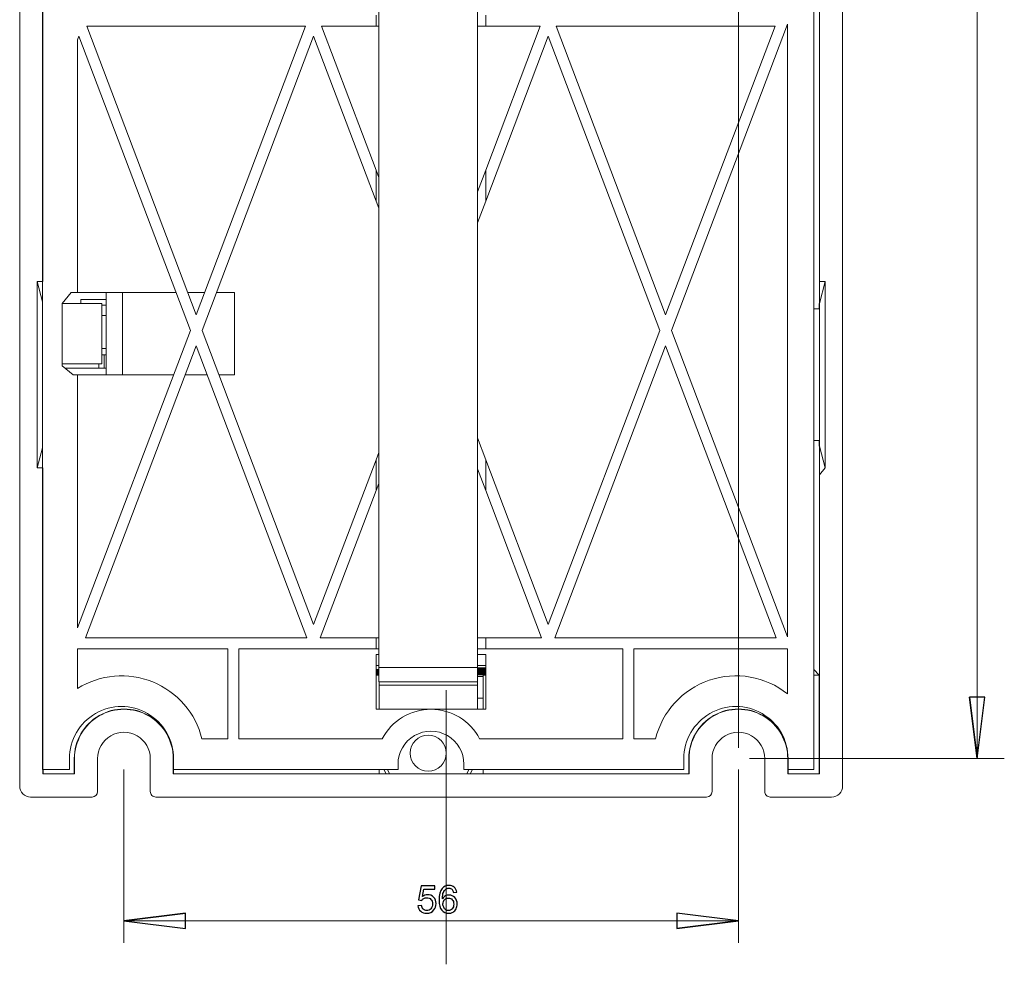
# Model space of a CAD drawing. Header units: millimetres. Extents: x -420 to 420, y -297 to 297.
# Tile 110 of 197: x 135 to 226, y -171 to -84. Entities that reach past the tile are written whole.
import ezdxf

# ---------------------------------------------------------------- set-up
doc = ezdxf.new("R2010")
doc.units = ezdxf.units.MM
doc.header["$MEASUREMENT"] = 0
doc.layers.add('layer 1', color=7, linetype='Continuous')

msp = doc.modelspace()

# ---------------------------------------------------------------- linework, layer by layer
at = {"layer": 'layer 1', "color": 7, "lineweight": 9}
for points in [[(201.2331, -150.8257), (201.2331, -150.8257), (201.2331, 53.7657), (201.2331, 53.7657)], [(135.4282, -154.342), (135.4282, -154.342), (135.4282, 43.5749), (135.4282, 43.5749)], [(210.7773, -154.342), (210.7773, -154.342), (210.7773, 43.5749), (210.7773, 43.5749)], [(208.1451, -152.8351), (208.1451, -152.8351), (208.1451, 42.0679), (208.1451, 42.0679)], [(223.0871, 40.0585), (223.0871, 40.0585), (223.0871, -151.8303), (223.0871, -151.8303)], [(137.5179, 35.2362), (137.5179, 35.2362), (137.5179, -152.8351), (137.5179, -152.8351)], [(137.538, -108.128), (137.538, -108.128), (137.538, -2.6392), (137.538, -2.6392)], [(208.6676, -108.128), (208.6676, -108.128), (208.6676, -2.6392), (208.6676, -2.6392)], [(168.3106, -143.4918), (168.3106, -143.4918), (168.3106, -63.7223), (168.3106, -63.7223)], [(177.3524, -143.4918), (177.3524, -143.4918), (177.3524, -63.7223), (177.3524, -63.7223)], [(168.0594, -83.7431), (168.0594, -83.7431), (168.0594, -84.7478), (168.0594, -84.7478)], [(178.1059, -84.7478), (178.1059, -84.7478), (178.1059, -83.7431), (178.1059, -83.7431)], [(205.734, -84.5509), (205.734, -84.5509), (195.1063, -112.6051), (195.1063, -112.6051)], [(205.734, -140.6593), (205.734, -140.6593), (205.734, -84.5509), (205.734, -84.5509)], [(141.5803, -84.7478), (141.5803, -84.7478), (161.612, -84.7478), (161.612, -84.7478)], [(141.5803, -84.7478), (141.5803, -84.7478), (151.5962, -111.1871), (151.5962, -111.1871)], [(151.5962, -111.1871), (151.5962, -111.1871), (161.612, -84.7478), (161.612, -84.7478)], [(163.0669, -84.7478), (163.0669, -84.7478), (168.0594, -84.7478), (168.0594, -84.7478)], [(168.0594, -97.9269), (168.0594, -97.9269), (163.0669, -84.7478), (163.0669, -84.7478)], [(168.0594, -84.7478), (168.0594, -84.7478), (168.3106, -84.7478), (168.3106, -84.7478)], [(177.3524, -84.7478), (177.3524, -84.7478), (178.1059, -84.7478), (178.1059, -84.7478)], [(183.0985, -84.7478), (183.0985, -84.7478), (178.1059, -97.9269), (178.1059, -97.9269)], [(178.1059, -84.7478), (178.1059, -84.7478), (183.0985, -84.7478), (183.0985, -84.7478)], [(184.5535, -84.7478), (184.5535, -84.7478), (204.5851, -84.7478), (204.5851, -84.7478)], [(194.5692, -111.1871), (194.5692, -111.1871), (184.5535, -84.7478), (184.5535, -84.7478)], [(204.5851, -84.7478), (204.5851, -84.7478), (194.5692, -111.1871), (194.5692, -111.1871)], [(140.7329, -85.9805), (140.7329, -85.9805), (140.853, -85.6634), (140.853, -85.6634)], [(140.7329, -85.9805), (140.7329, -85.9805), (140.7329, -109.1326), (140.7329, -109.1326)], [(140.853, -85.6634), (140.853, -85.6634), (151.059, -112.6051), (151.059, -112.6051)], [(152.1335, -112.6051), (152.1335, -112.6051), (162.3395, -85.6634), (162.3395, -85.6634)], [(168.0594, -100.7628), (168.0594, -100.7628), (162.3395, -85.6634), (162.3395, -85.6634)], [(183.8261, -85.6634), (183.8261, -85.6634), (178.1059, -100.7628), (178.1059, -100.7628)], [(194.0322, -112.6051), (194.0322, -112.6051), (183.8261, -85.6634), (183.8261, -85.6634)], [(168.0594, -97.9269), (168.0594, -97.9269), (168.0594, -100.7628), (168.0594, -100.7628)], [(168.3106, -98.59), (168.3106, -98.59), (168.0594, -97.9269), (168.0594, -97.9269)], [(177.3524, -99.9159), (177.3524, -99.9159), (178.1059, -97.9269), (178.1059, -97.9269)], [(178.1059, -100.7628), (178.1059, -100.7628), (178.1059, -97.9269), (178.1059, -97.9269)], [(168.3106, -101.4259), (168.3106, -101.4259), (168.0594, -100.7628), (168.0594, -100.7628)], [(178.1059, -100.7628), (178.1059, -100.7628), (177.3524, -102.7518), (177.3524, -102.7518)], [(137.0357, -108.128), (137.0357, -108.128), (137.538, -108.128), (137.538, -108.128)], [(137.0357, -108.128), (137.0357, -108.128), (137.0357, -125.207), (137.0357, -125.207)], [(137.5179, -109.9793), (137.5179, -109.9793), (137.0357, -108.128), (137.0357, -108.128)], [(208.6465, -110.1372), (208.6465, -110.1372), (208.6676, -108.128), (208.6676, -108.128)], [(209.1699, -108.128), (209.1699, -108.128), (208.6465, -110.1372), (208.6465, -110.1372)], [(208.6676, -108.128), (208.6676, -108.128), (209.1699, -108.128), (209.1699, -108.128)], [(209.1699, -108.128), (209.1699, -108.128), (209.1699, -125.207), (209.1699, -125.207)], [(139.3263, -110.1372), (139.3263, -110.1372), (140.1301, -109.1326), (140.1301, -109.1326)], [(140.1301, -109.1326), (140.1301, -109.1326), (140.7329, -109.1326), (140.7329, -109.1326)], [(149.7435, -109.1326), (149.7435, -109.1326), (140.7329, -109.1326), (140.7329, -109.1326)], [(143.3449, -109.7855), (143.3449, -109.7855), (141.0343, -109.7855), (141.0343, -109.7855)], [(141.0343, -110.1372), (141.0343, -110.1372), (141.0343, -109.7855), (141.0343, -109.7855)], [(143.3449, -109.1326), (143.3449, -109.1326), (143.3449, -116.6675), (143.3449, -116.6675)], [(144.8519, -109.1326), (144.8519, -109.1326), (144.8519, -116.6675), (144.8519, -116.6675)], [(152.3746, -109.1326), (152.3746, -109.1326), (150.8179, -109.1326), (150.8179, -109.1326)], [(155.0994, -109.1326), (155.0994, -109.1326), (153.4488, -109.1326), (153.4488, -109.1326)], [(155.0994, -116.6675), (155.0994, -116.6675), (155.0994, -109.1326), (155.0994, -109.1326)], [(139.3263, -110.1372), (139.3263, -110.1372), (139.3263, -115.8637), (139.3263, -115.8637)], [(139.3263, -110.1372), (139.3263, -110.1372), (142.9431, -110.1372), (142.9431, -110.1372)], [(142.9431, -110.1372), (142.9431, -110.1372), (142.9431, -115.6628), (142.9431, -115.6628)], [(142.9431, -110.2879), (142.9431, -110.2879), (143.3449, -110.2879), (143.3449, -110.2879)], [(208.6465, -110.6396), (208.6465, -110.6396), (208.1451, -110.6396), (208.1451, -110.6396)], [(208.6256, -110.1372), (208.6256, -110.1372), (208.6465, -110.1372), (208.6465, -110.1372)], [(208.6256, -110.6396), (208.6256, -110.6396), (208.6256, -110.1372), (208.6256, -110.1372)], [(208.6465, -110.1372), (208.6465, -110.1372), (208.6465, -123.1977), (208.6465, -123.1977)], [(142.9431, -111.2424), (142.9431, -111.2424), (143.3449, -111.2424), (143.3449, -111.2424)], [(140.7329, -139.8635), (140.7329, -139.8635), (151.059, -112.6051), (151.059, -112.6051)], [(152.1335, -112.6051), (152.1335, -112.6051), (162.3395, -139.5466), (162.3395, -139.5466)], [(194.0322, -112.6051), (194.0322, -112.6051), (183.8261, -139.5466), (183.8261, -139.5466)], [(205.734, -140.6593), (205.734, -140.6593), (195.1063, -112.6051), (195.1063, -112.6051)], [(141.4604, -140.7792), (141.4604, -140.7792), (151.5962, -114.023), (151.5962, -114.023)], [(142.9431, -114.2563), (142.9431, -114.2563), (143.3449, -114.2563), (143.3449, -114.2563)], [(151.5962, -114.023), (151.5962, -114.023), (161.7321, -140.7792), (161.7321, -140.7792)], [(194.5692, -114.023), (194.5692, -114.023), (184.4333, -140.7792), (184.4333, -140.7792)], [(204.7052, -140.7792), (204.7052, -140.7792), (194.5692, -114.023), (194.5692, -114.023)], [(142.9431, -114.8591), (142.9431, -114.8591), (143.1641, -114.8591), (143.1641, -114.8591)], [(143.1641, -114.8591), (143.1641, -114.8591), (143.1641, -116.0647), (143.1641, -116.0647)], [(143.3449, -114.8591), (143.3449, -114.8591), (143.1641, -114.8591), (143.1641, -114.8591)], [(139.3263, -115.6628), (139.3263, -115.6628), (142.9431, -115.6628), (142.9431, -115.6628)], [(140.3309, -116.6675), (140.3309, -116.6675), (139.3263, -115.8637), (139.3263, -115.8637)], [(139.5774, -116.0647), (139.5774, -116.0647), (142.6617, -116.0647), (142.6617, -116.0647)], [(142.6617, -116.0647), (142.6617, -116.0647), (142.6617, -115.6628), (142.6617, -115.6628)], [(143.1641, -116.0647), (143.1641, -116.0647), (142.6617, -116.0647), (142.6617, -116.0647)], [(143.3449, -116.0647), (143.3449, -116.0647), (143.1641, -116.0647), (143.1641, -116.0647)], [(140.3309, -116.6675), (140.3309, -116.6675), (140.7329, -116.6675), (140.7329, -116.6675)], [(140.7329, -116.6675), (140.7329, -116.6675), (140.7329, -139.8635), (140.7329, -139.8635)], [(140.7329, -116.6675), (140.7329, -116.6675), (149.5201, -116.6675), (149.5201, -116.6675)], [(150.5943, -116.6675), (150.5943, -116.6675), (152.598, -116.6675), (152.598, -116.6675)], [(153.6724, -116.6675), (153.6724, -116.6675), (155.0994, -116.6675), (155.0994, -116.6675)], [(178.1059, -124.4473), (178.1059, -124.4473), (177.3524, -122.4583), (177.3524, -122.4583)], [(137.0357, -125.207), (137.0357, -125.207), (137.5179, -123.3557), (137.5179, -123.3557)], [(208.6465, -122.6954), (208.6465, -122.6954), (208.1451, -122.6954), (208.1451, -122.6954)], [(208.6256, -123.1977), (208.6256, -123.1977), (208.6256, -122.6954), (208.6256, -122.6954)], [(208.6465, -123.1977), (208.6465, -123.1977), (208.6256, -123.1977), (208.6256, -123.1977)], [(208.6676, -125.8299), (208.6676, -125.8299), (208.6465, -123.1977), (208.6465, -123.1977)], [(208.6465, -123.1977), (208.6465, -123.1977), (209.1699, -125.207), (209.1699, -125.207)], [(168.0594, -124.4473), (168.0594, -124.4473), (168.3106, -123.7843), (168.3106, -123.7843)], [(137.538, -125.207), (137.538, -125.207), (137.0357, -125.207), (137.0357, -125.207)], [(137.538, -153.2369), (137.538, -153.2369), (137.538, -125.207), (137.538, -125.207)], [(168.0594, -124.4473), (168.0594, -124.4473), (162.3395, -139.5466), (162.3395, -139.5466)], [(168.0594, -124.4473), (168.0594, -124.4473), (168.0594, -127.2833), (168.0594, -127.2833)], [(178.1059, -127.2833), (178.1059, -127.2833), (177.3524, -125.2942), (177.3524, -125.2942)], [(178.1059, -127.2833), (178.1059, -127.2833), (178.1059, -124.4473), (178.1059, -124.4473)], [(183.8261, -139.5466), (183.8261, -139.5466), (178.1059, -124.4473), (178.1059, -124.4473)], [(208.6676, -125.8299), (208.6676, -125.8299), (209.1699, -125.207), (209.1699, -125.207)], [(208.6676, -153.2369), (208.6676, -153.2369), (208.6676, -125.8299), (208.6676, -125.8299)], [(168.3106, -126.6202), (168.3106, -126.6202), (168.0594, -127.2833), (168.0594, -127.2833)], [(168.0594, -127.2833), (168.0594, -127.2833), (162.947, -140.7792), (162.947, -140.7792)], [(183.2186, -140.7792), (183.2186, -140.7792), (178.1059, -127.2833), (178.1059, -127.2833)], [(161.7321, -140.7792), (161.7321, -140.7792), (141.4604, -140.7792), (141.4604, -140.7792)], [(168.0594, -140.7792), (168.0594, -140.7792), (162.947, -140.7792), (162.947, -140.7792)], [(168.0594, -140.7792), (168.0594, -140.7792), (168.0594, -141.7838), (168.0594, -141.7838)], [(168.3106, -140.7792), (168.3106, -140.7792), (168.0594, -140.7792), (168.0594, -140.7792)], [(178.1059, -140.7792), (178.1059, -140.7792), (177.3524, -140.7792), (177.3524, -140.7792)], [(178.1059, -141.7838), (178.1059, -141.7838), (178.1059, -140.7792), (178.1059, -140.7792)], [(183.2186, -140.7792), (183.2186, -140.7792), (178.1059, -140.7792), (178.1059, -140.7792)], [(204.7052, -140.7792), (204.7052, -140.7792), (184.4333, -140.7792), (184.4333, -140.7792)], [(140.7329, -141.7838), (140.7329, -141.7838), (140.7329, -145.3974), (140.7329, -145.3974)], [(154.4966, -141.7838), (154.4966, -141.7838), (140.7329, -141.7838), (140.7329, -141.7838)], [(154.4966, -141.7838), (154.4966, -141.7838), (154.4966, -150.022), (154.4966, -150.022)], [(168.0594, -141.7838), (168.0594, -141.7838), (155.5013, -141.7838), (155.5013, -141.7838)], [(155.5013, -141.7838), (155.5013, -141.7838), (155.5013, -150.022), (155.5013, -150.022)], [(168.3106, -141.7838), (168.3106, -141.7838), (168.0594, -141.7838), (168.0594, -141.7838)], [(168.0594, -147.3094), (168.0594, -147.3094), (168.0594, -142.2862), (168.0594, -142.2862)], [(168.0594, -142.2862), (168.0594, -142.2862), (168.3106, -142.2862), (168.3106, -142.2862)], [(178.1059, -141.7838), (178.1059, -141.7838), (177.3524, -141.7838), (177.3524, -141.7838)], [(177.3524, -142.2862), (177.3524, -142.2862), (178.1059, -142.2862), (178.1059, -142.2862)], [(190.6641, -141.7838), (190.6641, -141.7838), (178.1059, -141.7838), (178.1059, -141.7838)], [(178.1059, -142.2862), (178.1059, -142.2862), (178.1059, -147.3094), (178.1059, -147.3094)], [(190.6641, -141.7838), (190.6641, -141.7838), (190.6641, -150.022), (190.6641, -150.022)], [(205.734, -141.7838), (205.734, -141.7838), (191.6688, -141.7838), (191.6688, -141.7838)], [(191.6688, -141.7838), (191.6688, -141.7838), (191.6688, -150.022), (191.6688, -150.022)], [(205.734, -145.8943), (205.734, -145.8943), (205.734, -141.7838), (205.734, -141.7838)], [(168.3106, -143.2908), (168.3106, -143.2908), (168.0594, -143.2908), (168.0594, -143.2908)], [(178.1059, -143.2908), (178.1059, -143.2908), (177.3524, -143.2908), (177.3524, -143.2908)], [(168.3106, -143.6591), (168.3106, -143.6591), (168.0594, -143.6591), (168.0594, -143.6591)], [(168.3106, -143.7111), (168.3106, -143.7111), (168.0594, -143.7111), (168.0594, -143.7111)], [(168.0594, -143.7322), (168.0594, -143.7322), (168.3106, -143.7322), (168.3106, -143.7322)], [(168.3106, -143.748), (168.3106, -143.748), (168.0594, -143.748), (168.0594, -143.748)], [(168.0594, -143.769), (168.0594, -143.769), (168.3106, -143.769), (168.3106, -143.769)], [(168.3106, -143.7847), (168.3106, -143.7847), (168.0594, -143.7847), (168.0594, -143.7847)], [(168.0594, -143.8058), (168.0594, -143.8058), (168.3106, -143.8058), (168.3106, -143.8058)], [(168.3106, -143.8217), (168.3106, -143.8217), (168.0594, -143.8217), (168.0594, -143.8217)], [(168.0594, -143.8426), (168.0594, -143.8426), (168.3106, -143.8426), (168.3106, -143.8426)], [(168.3106, -143.8584), (168.3106, -143.8584), (168.0594, -143.8584), (168.0594, -143.8584)], [(168.0594, -143.8795), (168.0594, -143.8795), (168.3106, -143.8795), (168.3106, -143.8795)], [(168.3106, -143.8952), (168.3106, -143.8952), (168.0594, -143.8952), (168.0594, -143.8952)], [(168.0594, -143.9163), (168.0594, -143.9163), (168.3106, -143.9163), (168.3106, -143.9163)], [(168.3106, -143.932), (168.3106, -143.932), (168.0594, -143.932), (168.0594, -143.932)], [(168.0594, -143.9531), (168.0594, -143.9531), (168.3106, -143.9531), (168.3106, -143.9531)], [(168.3106, -143.9689), (168.3106, -143.9689), (168.0594, -143.9689), (168.0594, -143.9689)], [(168.0594, -143.9898), (168.0594, -143.9898), (168.3106, -143.9898), (168.3106, -143.9898)], [(168.3106, -144.0057), (168.3106, -144.0057), (168.0594, -144.0057), (168.0594, -144.0057)], [(168.0594, -144.0268), (168.0594, -144.0268), (168.3106, -144.0268), (168.3106, -144.0268)], [(168.3106, -144.0425), (168.3106, -144.0425), (168.0594, -144.0425), (168.0594, -144.0425)], [(168.0594, -144.0635), (168.0594, -144.0635), (168.3106, -144.0635), (168.3106, -144.0635)], [(168.3106, -144.0793), (168.3106, -144.0793), (168.0594, -144.0793), (168.0594, -144.0793)], [(168.0594, -144.1004), (168.0594, -144.1004), (168.3106, -144.1004), (168.3106, -144.1004)], [(168.3106, -144.1699), (168.3106, -144.1699), (168.0594, -144.1699), (168.0594, -144.1699)], [(168.3106, -143.4918), (168.3106, -143.4918), (177.3524, -143.4918), (177.3524, -143.4918)], [(168.3106, -144.7978), (168.3106, -144.7978), (168.3106, -143.4918), (168.3106, -143.4918)], [(177.3524, -144.7978), (177.3524, -144.7978), (177.3524, -143.4918), (177.3524, -143.4918)], [(177.3524, -143.5278), (177.3524, -143.5278), (178.1059, -143.5278), (178.1059, -143.5278)], [(178.1059, -143.6032), (178.1059, -143.6032), (177.3524, -143.6032), (177.3524, -143.6032)], [(177.3524, -143.6481), (177.3524, -143.6481), (178.1059, -143.6481), (178.1059, -143.6481)], [(178.1059, -143.7111), (178.1059, -143.7111), (177.3524, -143.7111), (177.3524, -143.7111)], [(177.3524, -143.7322), (177.3524, -143.7322), (178.1059, -143.7322), (178.1059, -143.7322)], [(178.1059, -143.748), (178.1059, -143.748), (177.3524, -143.748), (177.3524, -143.748)], [(177.3524, -143.769), (177.3524, -143.769), (178.1059, -143.769), (178.1059, -143.769)], [(178.1059, -143.7847), (178.1059, -143.7847), (177.3524, -143.7847), (177.3524, -143.7847)], [(177.3524, -143.8058), (177.3524, -143.8058), (178.1059, -143.8058), (178.1059, -143.8058)], [(178.1059, -143.8217), (178.1059, -143.8217), (177.3524, -143.8217), (177.3524, -143.8217)], [(177.3524, -143.8426), (177.3524, -143.8426), (178.1059, -143.8426), (178.1059, -143.8426)], [(178.1059, -143.8584), (178.1059, -143.8584), (177.3524, -143.8584), (177.3524, -143.8584)], [(177.3524, -143.8795), (177.3524, -143.8795), (178.1059, -143.8795), (178.1059, -143.8795)], [(178.1059, -143.8952), (178.1059, -143.8952), (177.3524, -143.8952), (177.3524, -143.8952)], [(177.3524, -143.9163), (177.3524, -143.9163), (178.1059, -143.9163), (178.1059, -143.9163)], [(178.1059, -143.932), (178.1059, -143.932), (177.3524, -143.932), (177.3524, -143.932)], [(177.3524, -143.9531), (177.3524, -143.9531), (178.1059, -143.9531), (178.1059, -143.9531)], [(178.1059, -143.9689), (178.1059, -143.9689), (177.3524, -143.9689), (177.3524, -143.9689)], [(177.3524, -143.9898), (177.3524, -143.9898), (178.1059, -143.9898), (178.1059, -143.9898)], [(178.1059, -144.0057), (178.1059, -144.0057), (177.3524, -144.0057), (177.3524, -144.0057)], [(177.3524, -144.0268), (177.3524, -144.0268), (178.1059, -144.0268), (178.1059, -144.0268)], [(178.1059, -144.0425), (178.1059, -144.0425), (177.3524, -144.0425), (177.3524, -144.0425)], [(177.3524, -144.0635), (177.3524, -144.0635), (178.1059, -144.0635), (178.1059, -144.0635)], [(178.1059, -144.0793), (178.1059, -144.0793), (177.3524, -144.0793), (177.3524, -144.0793)], [(177.3524, -144.1004), (177.3524, -144.1004), (178.1059, -144.1004), (178.1059, -144.1004)], [(177.8749, -144.1556), (177.8749, -144.1556), (177.3524, -144.1556), (177.3524, -144.1556)], [(177.8749, -144.1699), (177.8749, -144.1699), (177.8749, -144.1556), (177.8749, -144.1556)], [(178.1059, -144.1699), (178.1059, -144.1699), (177.8749, -144.1699), (177.8749, -144.1699)], [(177.8749, -147.3094), (177.8749, -147.3094), (177.8749, -144.1699), (177.8749, -144.1699)], [(208.1451, -143.6726), (208.1451, -143.6726), (208.6424, -144.1699), (208.6424, -144.1699)], [(208.6424, -144.1699), (208.6424, -144.1699), (208.1451, -144.1699), (208.1451, -144.1699)], [(208.6424, -153.2118), (208.6424, -153.2118), (208.6424, -144.1699), (208.6424, -144.1699)], [(168.3106, -144.7978), (168.3106, -144.7978), (177.3524, -144.7978), (177.3524, -144.7978)], [(168.3307, -144.7978), (168.3307, -144.7978), (168.3307, -147.3094), (168.3307, -147.3094)], [(168.3307, -145.0992), (168.3307, -145.0992), (177.3524, -145.0992), (177.3524, -145.0992)], [(177.3524, -144.2954), (177.3524, -144.2954), (177.8749, -144.2954), (177.8749, -144.2954)], [(177.3524, -145.0992), (177.3524, -145.0992), (177.3524, -144.7978), (177.3524, -144.7978)], [(177.3524, -147.3094), (177.3524, -147.3094), (177.3524, -145.0992), (177.3524, -145.0992)], [(177.8749, -146.3048), (177.8749, -146.3048), (177.3524, -146.3048), (177.3524, -146.3048)], [(173.0827, -147.3094), (173.0827, -147.3094), (168.0594, -147.3094), (168.0594, -147.3094)], [(178.1059, -147.3094), (178.1059, -147.3094), (173.0827, -147.3094), (173.0827, -147.3094)], [(152.118, -150.022), (152.118, -150.022), (154.4966, -150.022), (154.4966, -150.022)], [(155.5013, -150.022), (155.5013, -150.022), (168.6224, -150.022), (168.6224, -150.022)], [(177.543, -150.022), (177.543, -150.022), (190.6641, -150.022), (190.6641, -150.022)], [(191.6688, -150.022), (191.6688, -150.022), (193.6458, -150.022), (193.6458, -150.022)], [(139.9794, -151.8303), (139.9794, -151.8303), (139.9794, -152.8351), (139.9794, -152.8351)], [(140.4515, -151.8303), (140.4515, -151.8303), (140.4264, -151.8303), (140.4264, -151.8303)], [(140.4264, -153.2118), (140.4264, -153.2118), (140.4264, -151.8303), (140.4264, -151.8303)], [(140.4515, -153.2369), (140.4515, -153.2369), (140.4515, -151.8303), (140.4515, -151.8303)], [(142.5613, -154.8443), (142.5613, -154.8443), (142.5613, -151.8303), (142.5613, -151.8303)], [(147.3837, -151.8303), (147.3837, -151.8303), (147.3837, -154.8443), (147.3837, -154.8443)], [(149.4934, -151.8303), (149.4934, -151.8303), (149.4934, -153.2369), (149.4934, -153.2369)], [(149.4934, -151.8303), (149.4934, -151.8303), (149.5187, -151.8303), (149.5187, -151.8303)], [(149.5187, -151.8303), (149.5187, -151.8303), (149.5187, -153.2118), (149.5187, -153.2118)], [(149.5235, -152.8351), (149.5235, -152.8351), (149.5235, -151.8303), (149.5235, -151.8303)], [(170.0687, -152.3327), (170.0687, -152.3327), (170.0687, -152.8351), (170.0687, -152.8351)], [(176.0967, -152.8351), (176.0967, -152.8351), (176.0967, -152.3327), (176.0967, -152.3327)], [(196.24, -151.8303), (196.24, -151.8303), (196.24, -152.8351), (196.24, -152.8351)], [(196.7121, -151.8303), (196.7121, -151.8303), (196.6871, -151.8303), (196.6871, -151.8303)], [(196.6871, -153.2118), (196.6871, -153.2118), (196.6871, -151.8303), (196.6871, -151.8303)], [(196.7121, -153.2369), (196.7121, -153.2369), (196.7121, -151.8303), (196.7121, -151.8303)], [(198.8219, -154.8443), (198.8219, -154.8443), (198.8219, -151.8303), (198.8219, -151.8303)], [(202.2378, -151.8303), (202.2378, -151.8303), (225.5805, -151.8303), (225.5805, -151.8303)], [(203.6443, -151.8303), (203.6443, -151.8303), (203.6443, -154.8443), (203.6443, -154.8443)], [(205.754, -151.8303), (205.754, -151.8303), (205.754, -153.2369), (205.754, -153.2369)], [(205.754, -151.8303), (205.754, -151.8303), (205.7793, -151.8303), (205.7793, -151.8303)], [(205.7793, -151.8303), (205.7793, -151.8303), (205.7793, -153.2118), (205.7793, -153.2118)], [(205.7842, -152.8351), (205.7842, -152.8351), (205.7842, -151.8303), (205.7842, -151.8303)], [(137.5179, -152.8351), (137.5179, -152.8351), (139.9794, -152.8351), (139.9794, -152.8351)], [(137.5633, -153.2118), (137.5633, -153.2118), (137.538, -153.2369), (137.538, -153.2369)], [(137.538, -153.2369), (137.538, -153.2369), (140.4515, -153.2369), (140.4515, -153.2369)], [(137.5633, -152.8351), (137.5633, -152.8351), (137.5633, -153.2118), (137.5633, -153.2118)], [(137.5633, -153.2118), (137.5633, -153.2118), (140.4264, -153.2118), (140.4264, -153.2118)], [(140.4515, -153.2369), (140.4515, -153.2369), (140.4264, -153.2118), (140.4264, -153.2118)], [(144.9725, -152.8351), (144.9725, -152.8351), (144.9725, -168.7027), (144.9725, -168.7027)], [(149.5187, -153.2118), (149.5187, -153.2118), (149.4934, -153.2369), (149.4934, -153.2369)], [(149.4934, -153.2369), (149.4934, -153.2369), (196.7121, -153.2369), (196.7121, -153.2369)], [(149.5187, -153.2118), (149.5187, -153.2118), (168.3307, -153.2118), (168.3307, -153.2118)], [(149.5235, -152.8351), (149.5235, -152.8351), (170.0687, -152.8351), (170.0687, -152.8351)], [(168.3307, -152.8351), (168.3307, -152.8351), (168.3307, -153.2118), (168.3307, -153.2118)], [(168.3307, -153.2134), (168.3307, -153.2134), (168.3307, -153.2118), (168.3307, -153.2118)], [(177.8749, -153.2134), (177.8749, -153.2134), (168.3307, -153.2134), (168.3307, -153.2134)], [(168.7818, -152.8351), (168.7818, -152.8351), (168.9926, -153.2134), (168.9926, -153.2134)], [(169.1063, -152.8351), (169.1063, -152.8351), (169.2825, -153.2134), (169.2825, -153.2134)], [(176.0967, -152.8351), (176.0967, -152.8351), (196.24, -152.8351), (196.24, -152.8351)], [(176.3806, -153.2134), (176.3806, -153.2134), (176.557, -152.8351), (176.557, -152.8351)], [(176.6708, -153.2134), (176.6708, -153.2134), (176.8815, -152.8351), (176.8815, -152.8351)], [(177.8749, -153.2118), (177.8749, -153.2118), (177.8749, -152.8351), (177.8749, -152.8351)], [(177.8749, -153.2118), (177.8749, -153.2118), (177.8749, -153.2134), (177.8749, -153.2134)], [(177.8749, -153.2118), (177.8749, -153.2118), (196.6871, -153.2118), (196.6871, -153.2118)], [(196.7121, -153.2369), (196.7121, -153.2369), (196.6871, -153.2118), (196.6871, -153.2118)], [(201.2331, -152.8351), (201.2331, -152.8351), (201.2331, -168.7027), (201.2331, -168.7027)], [(205.7793, -153.2118), (205.7793, -153.2118), (205.754, -153.2369), (205.754, -153.2369)], [(205.754, -153.2369), (205.754, -153.2369), (208.6676, -153.2369), (208.6676, -153.2369)], [(205.7793, -153.2118), (205.7793, -153.2118), (208.6424, -153.2118), (208.6424, -153.2118)], [(205.7842, -152.8351), (205.7842, -152.8351), (208.1451, -152.8351), (208.1451, -152.8351)], [(208.6676, -153.2369), (208.6676, -153.2369), (208.6424, -153.2118), (208.6424, -153.2118)], [(142.0589, -155.3467), (142.3365, -155.3467), (142.5613, -155.1219), (142.5613, -154.8443)], [(198.3196, -155.3467), (198.5971, -155.3467), (198.8219, -155.1219), (198.8219, -154.8443)], [(209.7727, -155.3467), (210.3276, -155.3467), (210.7773, -154.897), (210.7773, -154.342)], [(136.4329, -155.3467), (136.4329, -155.3467), (142.0589, -155.3467), (142.0589, -155.3467)], [(147.886, -155.3467), (147.886, -155.3467), (198.3196, -155.3467), (198.3196, -155.3467)], [(204.1466, -155.3467), (204.1466, -155.3467), (209.7727, -155.3467), (209.7727, -155.3467)], [(144.9725, -166.6934), (144.9725, -166.6934), (201.2331, -166.6934), (201.2331, -166.6934)]]:
    msp.add_open_spline(points, degree=3, dxfattribs=at)
for points, knots in [([(174.7404, -56.6393), (174.7404, -55.7239), (173.9983, -54.9818), (173.0827, -54.9818), (173.0827, -54.9818), (172.1673, -54.9818), (171.425, -55.7239), (171.425, -56.6393), (171.425, -56.6393), (171.425, -57.555), (172.1673, -58.297), (173.0827, -58.297), (173.0827, -58.297), (173.9983, -58.297), (174.7404, -57.555), (174.7404, -56.6396), (174.7404, -29.1776), (174.7404, -111.5633), (174.7404, -56.6393)], [0, 0, 0, 0, 0.2, 0.2, 0.2, 0.2, 0.4, 0.4, 0.4, 0.4, 0.6, 0.6, 0.6, 0.6, 1, 1, 1, 1.0003, 1.0003, 1.0003, 1.0003]), ([(174.4893, -151.3281), (174.4893, -150.4126), (173.7472, -149.6704), (172.8316, -149.6704), (172.8316, -149.6704), (171.9161, -149.6704), (171.1739, -150.4126), (171.1739, -151.3281), (171.1739, -151.3281), (171.1739, -152.2437), (171.9161, -152.9858), (172.8316, -152.9858), (172.8316, -152.9858), (173.7472, -152.9858), (174.4893, -152.2437), (174.4893, -151.3283), (174.4893, -123.8663), (174.4893, -206.2581), (174.4893, -151.3281)], [0, 0, 0, 0, 0.2, 0.2, 0.2, 0.2, 0.4, 0.4, 0.4, 0.4, 0.6, 0.6, 0.6, 0.6, 1, 1, 1, 1.0002, 1.0002, 1.0002, 1.0002]), ([(152.118, -150.022), (151.5379, -147.6594), (149.8599, -145.7185), (147.6061, -144.803), (147.6061, -144.803), (145.3522, -143.8873), (142.7962, -144.1084), (140.7329, -145.3974)], [0, 0, 0, 0, 0.3333333, 0.3333333, 0.3333333, 0.3333333, 1, 1, 1, 1]), ([(205.734, -145.8943), (203.7108, -144.285), (201.0074, -143.8168), (198.5609, -144.6523), (198.5609, -144.6523), (196.1146, -145.4876), (194.262, -147.5116), (193.6458, -150.022)], [0, 0, 0, 0, 0.3333333, 0.3333333, 0.3333333, 0.3333333, 1, 1, 1, 1]), ([(149.5235, -151.8303), (149.5235, -150.1254), (148.6139, -148.5501), (147.1375, -147.6976), (147.1375, -147.6976), (145.6611, -146.8452), (143.8418, -146.8452), (142.3654, -147.6976), (142.3654, -147.6976), (140.889, -148.5501), (139.9794, -150.1254), (139.9794, -151.8303)], [0, 0, 0, 0, 0.25, 0.25, 0.25, 0.25, 0.5, 0.5, 0.5, 0.5, 1, 1, 1, 1]), ([(205.7842, -151.8303), (205.7842, -150.1254), (204.8746, -148.5501), (203.3982, -147.6976), (203.3982, -147.6976), (201.9217, -146.8452), (200.1024, -146.8452), (198.626, -147.6976), (198.626, -147.6976), (197.1496, -148.5501), (196.24, -150.1254), (196.24, -151.8303)], [0, 0, 0, 0, 0.25, 0.25, 0.25, 0.25, 0.5, 0.5, 0.5, 0.5, 1, 1, 1, 1]), ([(223.0871, -151.8303), (223.0871, -151.8303), (222.3838, -146.2043), (222.3838, -146.2043), (222.3838, -146.2043), (223.0871, -151.8303), (223.0871, -151.8303)], [0, 0, 0, 0, 1, 1, 1, 6.669789, 6.669789, 6.669789, 6.669789]), ([(222.3838, -146.2043), (222.3838, -146.2043), (223.7903, -146.2043), (223.7903, -146.2043), (223.7903, -146.2043), (223.7903, -146.2043), (223.0871, -151.8303), (223.0871, -151.8303)], [0, 0, 0, 0, 0.3333333, 0.3333333, 0.3333333, 0.3333333, 1, 1, 1, 1]), ([(149.5187, -151.8303), (149.5187, -150.2063), (148.6521, -148.7054), (147.2457, -147.8933), (147.2457, -147.8933), (145.8391, -147.0812), (144.106, -147.0812), (142.6994, -147.8933), (142.6994, -147.8933), (141.2928, -148.7054), (140.4264, -150.2063), (140.4264, -151.8303)], [0, 0, 0, 0, 0.25, 0.25, 0.25, 0.25, 0.5, 0.5, 0.5, 0.5, 1, 1, 1, 1]), ([(149.4934, -151.8303), (149.4934, -150.2153), (148.6319, -148.7228), (147.233, -147.9152), (147.233, -147.9152), (145.8342, -147.1077), (144.1109, -147.1077), (142.712, -147.9152), (142.712, -147.9152), (141.3133, -148.7228), (140.4515, -150.2153), (140.4515, -151.8303)], [0, 0, 0, 0, 0.25, 0.25, 0.25, 0.25, 0.5, 0.5, 0.5, 0.5, 1, 1, 1, 1]), ([(177.543, -150.022), (176.6798, -148.3556), (174.9594, -147.3094), (173.0827, -147.3094), (173.0827, -147.3094), (171.206, -147.3094), (169.4858, -148.3556), (168.6224, -150.022)], [0, 0, 0, 0, 0.3333333, 0.3333333, 0.3333333, 0.3333333, 1, 1, 1, 1]), ([(205.7793, -151.8303), (205.7793, -150.2063), (204.9127, -148.7054), (203.5063, -147.8933), (203.5063, -147.8933), (202.0997, -147.0812), (200.3667, -147.0812), (198.96, -147.8933), (198.96, -147.8933), (197.5534, -148.7054), (196.6871, -150.2063), (196.6871, -151.8303)], [0, 0, 0, 0, 0.25, 0.25, 0.25, 0.25, 0.5, 0.5, 0.5, 0.5, 1, 1, 1, 1]), ([(205.754, -151.8303), (205.754, -150.2153), (204.8925, -148.7228), (203.4936, -147.9152), (203.4936, -147.9152), (202.0949, -147.1077), (200.3715, -147.1077), (198.9726, -147.9152), (198.9726, -147.9152), (197.574, -148.7228), (196.7121, -150.2153), (196.7121, -151.8303)], [0, 0, 0, 0, 0.25, 0.25, 0.25, 0.25, 0.5, 0.5, 0.5, 0.5, 1, 1, 1, 1]), ([(147.3837, -151.8303), (147.3837, -150.969), (146.9241, -150.1731), (146.1781, -149.7423), (146.1781, -149.7423), (145.432, -149.3116), (144.5129, -149.3116), (143.7669, -149.7423), (143.7669, -149.7423), (143.0209, -150.1731), (142.5613, -150.969), (142.5613, -151.8303)], [0, 0, 0, 0, 0.25, 0.25, 0.25, 0.25, 0.5, 0.5, 0.5, 0.5, 1, 1, 1, 1]), ([(176.0967, -152.3327), (176.0967, -151.2559), (175.5222, -150.2611), (174.5897, -149.7226), (174.5897, -149.7226), (173.6572, -149.1843), (172.5083, -149.1843), (171.5757, -149.7226), (171.5757, -149.7226), (170.6432, -150.2611), (170.0687, -151.2559), (170.0687, -152.3327)], [0, 0, 0, 0, 0.25, 0.25, 0.25, 0.25, 0.5, 0.5, 0.5, 0.5, 1, 1, 1, 1]), ([(203.6443, -151.8303), (203.6443, -150.969), (203.1848, -150.1731), (202.4387, -149.7423), (202.4387, -149.7423), (201.6926, -149.3116), (200.7736, -149.3116), (200.0275, -149.7423), (200.0275, -149.7423), (199.2815, -150.1731), (198.8219, -150.969), (198.8219, -151.8303)], [0, 0, 0, 0, 0.25, 0.25, 0.25, 0.25, 0.5, 0.5, 0.5, 0.5, 1, 1, 1, 1]), ([(135.4282, -154.342), (135.4282, -154.6086), (135.5342, -154.864), (135.7226, -155.0524), (135.7226, -155.0524), (135.9109, -155.241), (136.1664, -155.3467), (136.4329, -155.3467)], [0, 0, 0, 0, 0.3333333, 0.3333333, 0.3333333, 0.3333333, 1, 1, 1, 1]), ([(147.3837, -154.8443), (147.3837, -154.9778), (147.4367, -155.1054), (147.5308, -155.1996), (147.5308, -155.1996), (147.6249, -155.2938), (147.7528, -155.3467), (147.886, -155.3467)], [0, 0, 0, 0, 0.3333333, 0.3333333, 0.3333333, 0.3333333, 1, 1, 1, 1]), ([(203.6443, -154.8443), (203.6443, -154.9778), (203.6974, -155.1054), (203.7914, -155.1996), (203.7914, -155.1996), (203.8856, -155.2938), (204.0134, -155.3467), (204.1466, -155.3467)], [0, 0, 0, 0, 0.3333333, 0.3333333, 0.3333333, 0.3333333, 1, 1, 1, 1]), ([(171.8961, -165.2981), (171.8961, -165.2981), (172.2181, -165.2736), (172.2181, -165.2736), (172.2181, -165.2736), (172.242, -165.4305), (172.2974, -165.5484), (172.3838, -165.6277), (172.3838, -165.6277), (172.4701, -165.7064), (172.5757, -165.7461), (172.6999, -165.7461), (172.6999, -165.7461), (172.8498, -165.7461), (172.9753, -165.6901), (173.0773, -165.5787), (173.0773, -165.5787), (173.1788, -165.4667), (173.2296, -165.3185), (173.2296, -165.1342), (173.2296, -165.1342), (173.2296, -164.9586), (173.1812, -164.8204), (173.0838, -164.7189), (173.0838, -164.7189), (172.9863, -164.6174), (172.8574, -164.5666), (172.697, -164.5666), (172.697, -164.5666), (172.5973, -164.5666), (172.508, -164.5894), (172.4287, -164.6349), (172.4287, -164.6349), (172.3499, -164.6804), (172.2881, -164.7393), (172.2426, -164.8116), (172.2426, -164.8116), (172.2426, -164.8116), (171.9521, -164.7696), (171.9521, -164.7696), (171.9521, -164.7696), (171.9521, -164.7696), (172.1936, -163.4816), (172.1936, -163.4816), (172.1936, -163.4816), (172.1936, -163.4816), (173.4361, -163.4816), (173.4361, -163.4816), (173.4361, -163.4816), (173.4361, -163.4816), (173.4361, -163.7756), (173.4361, -163.7756), (173.4361, -163.7756), (173.4361, -163.7756), (172.4392, -163.7756), (172.4392, -163.7756), (172.4392, -163.7756), (172.4392, -163.7756), (172.3056, -164.4517), (172.3056, -164.4517), (172.3056, -164.4517), (172.4555, -164.3461), (172.613, -164.2936), (172.7775, -164.2936), (172.7775, -164.2936), (172.9957, -164.2936), (173.18, -164.3694), (173.3299, -164.5211), (173.3299, -164.5211), (173.4798, -164.6728), (173.5551, -164.8676), (173.5551, -165.1056), (173.5551, -165.1056), (173.5551, -165.3325), (173.4892, -165.5285), (173.3573, -165.6936), (173.3573, -165.6936), (173.1969, -165.8966), (172.9776, -165.9981), (172.6999, -165.9981), (172.6999, -165.9981), (172.4724, -165.9981), (172.2869, -165.9339), (172.1428, -165.8062), (172.1428, -165.8062), (171.9988, -165.6784), (171.9165, -165.5093), (171.8961, -165.2981)], [0, 0, 0, 0, 0.0434783, 0.0434783, 0.0434783, 0.0434783, 0.0869565, 0.0869565, 0.0869565, 0.0869565, 0.1304348, 0.1304348, 0.1304348, 0.1304348, 0.173913, 0.173913, 0.173913, 0.173913, 0.2173913, 0.2173913, 0.2173913, 0.2173913, 0.2608696, 0.2608696, 0.2608696, 0.2608696, 0.3043478, 0.3043478, 0.3043478, 0.3043478, 0.3478261, 0.3478261, 0.3478261, 0.3478261, 0.3913043, 0.3913043, 0.3913043, 0.3913043, 0.4347826, 0.4347826, 0.4347826, 0.4347826, 0.4782609, 0.4782609, 0.4782609, 0.4782609, 0.5217391, 0.5217391, 0.5217391, 0.5217391, 0.5652174, 0.5652174, 0.5652174, 0.5652174, 0.6086957, 0.6086957, 0.6086957, 0.6086957, 0.6521739, 0.6521739, 0.6521739, 0.6521739, 0.6956522, 0.6956522, 0.6956522, 0.6956522, 0.7391304, 0.7391304, 0.7391304, 0.7391304, 0.7826087, 0.7826087, 0.7826087, 0.7826087, 0.826087, 0.826087, 0.826087, 0.826087, 0.8695652, 0.8695652, 0.8695652, 0.8695652, 0.9130435, 0.9130435, 0.9130435, 0.9130435, 1, 1, 1, 1]), ([(175.4422, -164.0626), (175.4422, -164.0626), (175.1377, -164.0871), (175.1377, -164.0871), (175.1377, -164.0871), (175.1103, -163.9664), (175.0712, -163.8783), (175.0204, -163.8234), (175.0204, -163.8234), (174.937, -163.7354), (174.8338, -163.6916), (174.7113, -163.6916), (174.7113, -163.6916), (174.6127, -163.6916), (174.5252, -163.719), (174.4499, -163.7739), (174.4499, -163.7739), (174.3531, -163.8444), (174.2773, -163.9471), (174.2207, -164.0824), (174.2207, -164.0824), (174.1647, -164.2184), (174.1355, -164.4114), (174.1332, -164.6617), (174.1332, -164.6617), (174.2073, -164.5491), (174.2983, -164.4651), (174.4056, -164.4109), (174.4056, -164.4109), (174.5129, -164.356), (174.6249, -164.3286), (174.7428, -164.3286), (174.7428, -164.3286), (174.9481, -164.3286), (175.1231, -164.4044), (175.2678, -164.5555), (175.2678, -164.5555), (175.4119, -164.7066), (175.4842, -164.9014), (175.4842, -165.1412), (175.4842, -165.1412), (175.4842, -165.2987), (175.4504, -165.4445), (175.3827, -165.5799), (175.3827, -165.5799), (175.3144, -165.7152), (175.2217, -165.8184), (175.1027, -165.8902), (175.1027, -165.8902), (174.9843, -165.9619), (174.8495, -165.9981), (174.699, -165.9981), (174.699, -165.9981), (174.4429, -165.9981), (174.2335, -165.9036), (174.0714, -165.7152), (174.0714, -165.7152), (173.9098, -165.5268), (173.8287, -165.2159), (173.8287, -164.783), (173.8287, -164.783), (173.8287, -164.2989), (173.9185, -163.9465), (174.0976, -163.7266), (174.0976, -163.7266), (174.2539, -163.5353), (174.4645, -163.4396), (174.7299, -163.4396), (174.7299, -163.4396), (174.9271, -163.4396), (175.0893, -163.495), (175.2153, -163.6053), (175.2153, -163.6053), (175.3413, -163.7155), (175.4171, -163.8678), (175.4422, -164.0626)], [0, 0, 0, 0, 0.05, 0.05, 0.05, 0.05, 0.1, 0.1, 0.1, 0.1, 0.15, 0.15, 0.15, 0.15, 0.2, 0.2, 0.2, 0.2, 0.25, 0.25, 0.25, 0.25, 0.3, 0.3, 0.3, 0.3, 0.35, 0.35, 0.35, 0.35, 0.4, 0.4, 0.4, 0.4, 0.45, 0.45, 0.45, 0.45, 0.5, 0.5, 0.5, 0.5, 0.55, 0.55, 0.55, 0.55, 0.6, 0.6, 0.6, 0.6, 0.65, 0.65, 0.65, 0.65, 0.7, 0.7, 0.7, 0.7, 0.75, 0.75, 0.75, 0.75, 0.8, 0.8, 0.8, 0.8, 0.85, 0.85, 0.85, 0.85, 0.9, 0.9, 0.9, 0.9, 1, 1, 1, 1]), ([(174.1822, -165.1441), (174.1822, -165.2503), (174.2049, -165.3518), (174.2499, -165.4486), (174.2499, -165.4486), (174.2948, -165.5454), (174.3578, -165.6189), (174.4377, -165.6697), (174.4377, -165.6697), (174.5182, -165.7204), (174.6034, -165.7461), (174.6938, -165.7461), (174.6938, -165.7461), (174.825, -165.7461), (174.937, -165.6936), (175.0298, -165.5886), (175.0298, -165.5886), (175.1225, -165.4836), (175.1692, -165.3413), (175.1692, -165.161), (175.1692, -165.161), (175.1692, -164.9878), (175.1231, -164.8513), (175.0315, -164.7515), (175.0315, -164.7515), (174.9399, -164.6518), (174.8233, -164.6016), (174.6815, -164.6016), (174.6815, -164.6016), (174.5427, -164.6016), (174.4243, -164.6518), (174.3274, -164.7515), (174.3274, -164.7515), (174.2306, -164.8513), (174.1822, -164.9819), (174.1822, -165.1441)], [0, 0, 0, 0, 0.1, 0.1, 0.1, 0.1, 0.2, 0.2, 0.2, 0.2, 0.3, 0.3, 0.3, 0.3, 0.4, 0.4, 0.4, 0.4, 0.5, 0.5, 0.5, 0.5, 0.6, 0.6, 0.6, 0.6, 0.7, 0.7, 0.7, 0.7, 0.8, 0.8, 0.8, 0.8, 1, 1, 1, 1]), ([(144.9725, -166.6934), (144.9725, -166.6934), (150.5986, -165.9902), (150.5986, -165.9902), (150.5986, -165.9902), (144.9725, -166.6934), (144.9725, -166.6934)], [0, 0, 0, 0, 1, 1, 1, 6.6698758, 6.6698758, 6.6698758, 6.6698758]), ([(150.5986, -165.9902), (150.5986, -165.9902), (150.5986, -167.3966), (150.5986, -167.3966), (150.5986, -167.3966), (150.5986, -167.3966), (144.9725, -166.6934), (144.9725, -166.6934)], [0, 0, 0, 0, 0.3333333, 0.3333333, 0.3333333, 0.3333333, 1, 1, 1, 1]), ([(195.6071, -167.3966), (195.6071, -167.3966), (195.6071, -165.9902), (195.6071, -165.9902), (195.6071, -165.9902), (195.6071, -165.9902), (201.2331, -166.6934), (201.2331, -166.6934)], [0, 0, 0, 0, 0.3333333, 0.3333333, 0.3333333, 0.3333333, 1, 1, 1, 1]), ([(201.2331, -166.6934), (201.2331, -166.6934), (195.6071, -167.3966), (195.6071, -167.3966), (195.6071, -167.3966), (201.2331, -166.6934), (201.2331, -166.6934)], [0, 0, 0, 0, 1, 1, 1, 6.6697766, 6.6697766, 6.6697766, 6.6697766])]:
    msp.add_open_spline(points, degree=3, knots=knots, dxfattribs=at)
at = {"layer": 'layer 1', "color": 7}
for points, knots in [([(223.0871, -151.8303), (223.0871, -151.8303), (222.3838, -146.2043), (222.3838, -146.2043), (222.3838, -146.2043), (222.3838, -146.2043), (223.0871, -151.8303), (223.0871, -151.8303)], [0, 0, 0, 0, 0.3333333, 0.3333333, 0.3333333, 0.3333333, 1, 1, 1, 1]), ([(222.3838, -146.2043), (222.3838, -146.2043), (223.7903, -146.2043), (223.7903, -146.2043), (223.7903, -146.2043), (223.7903, -146.2043), (223.0871, -151.8303), (223.0871, -151.8303), (223.0871, -151.8303), (222.3838, -146.2043), (222.3838, -146.2043)], [0, 0, 0, 0, 0.3333333, 0.3333333, 0.3333333, 0.3333333, 1, 1, 1, 6.669789, 6.669789, 6.669789, 6.669789]), ([(171.8961, -165.2981), (171.8961, -165.2981), (172.2181, -165.2736), (172.2181, -165.2736), (172.2181, -165.2736), (172.242, -165.4305), (172.2974, -165.5484), (172.3838, -165.6277), (172.3838, -165.6277), (172.4701, -165.7064), (172.5757, -165.7461), (172.6999, -165.7461), (172.6999, -165.7461), (172.8498, -165.7461), (172.9753, -165.6901), (173.0773, -165.5787), (173.0773, -165.5787), (173.1788, -165.4667), (173.2296, -165.3185), (173.2296, -165.1342), (173.2296, -165.1342), (173.2296, -164.9586), (173.1812, -164.8204), (173.0838, -164.7189), (173.0838, -164.7189), (172.9863, -164.6174), (172.8574, -164.5666), (172.697, -164.5666), (172.697, -164.5666), (172.5973, -164.5666), (172.508, -164.5894), (172.4287, -164.6349), (172.4287, -164.6349), (172.3499, -164.6804), (172.2881, -164.7393), (172.2426, -164.8116), (172.2426, -164.8116), (172.2426, -164.8116), (171.9521, -164.7696), (171.9521, -164.7696), (171.9521, -164.7696), (171.9521, -164.7696), (172.1936, -163.4816), (172.1936, -163.4816), (172.1936, -163.4816), (172.1936, -163.4816), (173.4361, -163.4816), (173.4361, -163.4816), (173.4361, -163.4816), (173.4361, -163.4816), (173.4361, -163.7756), (173.4361, -163.7756), (173.4361, -163.7756), (173.4361, -163.7756), (172.4392, -163.7756), (172.4392, -163.7756), (172.4392, -163.7756), (172.4392, -163.7756), (172.3056, -164.4517), (172.3056, -164.4517), (172.3056, -164.4517), (172.4555, -164.3461), (172.613, -164.2936), (172.7775, -164.2936), (172.7775, -164.2936), (172.9957, -164.2936), (173.18, -164.3694), (173.3299, -164.5211), (173.3299, -164.5211), (173.4798, -164.6728), (173.5551, -164.8676), (173.5551, -165.1056), (173.5551, -165.1056), (173.5551, -165.3325), (173.4892, -165.5285), (173.3573, -165.6936), (173.3573, -165.6936), (173.1969, -165.8966), (172.9776, -165.9981), (172.6999, -165.9981), (172.6999, -165.9981), (172.4724, -165.9981), (172.2869, -165.9339), (172.1428, -165.8062), (172.1428, -165.8062), (171.9988, -165.6784), (171.9165, -165.5093), (171.8961, -165.2981)], [0, 0, 0, 0, 0.0434783, 0.0434783, 0.0434783, 0.0434783, 0.0869565, 0.0869565, 0.0869565, 0.0869565, 0.1304348, 0.1304348, 0.1304348, 0.1304348, 0.173913, 0.173913, 0.173913, 0.173913, 0.2173913, 0.2173913, 0.2173913, 0.2173913, 0.2608696, 0.2608696, 0.2608696, 0.2608696, 0.3043478, 0.3043478, 0.3043478, 0.3043478, 0.3478261, 0.3478261, 0.3478261, 0.3478261, 0.3913043, 0.3913043, 0.3913043, 0.3913043, 0.4347826, 0.4347826, 0.4347826, 0.4347826, 0.4782609, 0.4782609, 0.4782609, 0.4782609, 0.5217391, 0.5217391, 0.5217391, 0.5217391, 0.5652174, 0.5652174, 0.5652174, 0.5652174, 0.6086957, 0.6086957, 0.6086957, 0.6086957, 0.6521739, 0.6521739, 0.6521739, 0.6521739, 0.6956522, 0.6956522, 0.6956522, 0.6956522, 0.7391304, 0.7391304, 0.7391304, 0.7391304, 0.7826087, 0.7826087, 0.7826087, 0.7826087, 0.826087, 0.826087, 0.826087, 0.826087, 0.8695652, 0.8695652, 0.8695652, 0.8695652, 0.9130435, 0.9130435, 0.9130435, 0.9130435, 1, 1, 1, 1]), ([(175.4422, -164.0626), (175.4422, -164.0626), (175.1377, -164.0871), (175.1377, -164.0871), (175.1377, -164.0871), (175.1103, -163.9664), (175.0712, -163.8783), (175.0204, -163.8234), (175.0204, -163.8234), (174.937, -163.7354), (174.8338, -163.6916), (174.7113, -163.6916), (174.7113, -163.6916), (174.6127, -163.6916), (174.5252, -163.719), (174.4499, -163.7739), (174.4499, -163.7739), (174.3531, -163.8444), (174.2773, -163.9471), (174.2207, -164.0824), (174.2207, -164.0824), (174.1647, -164.2184), (174.1355, -164.4114), (174.1332, -164.6617), (174.1332, -164.6617), (174.2073, -164.5491), (174.2983, -164.4651), (174.4056, -164.4109), (174.4056, -164.4109), (174.5129, -164.356), (174.6249, -164.3286), (174.7428, -164.3286), (174.7428, -164.3286), (174.9481, -164.3286), (175.1231, -164.4044), (175.2678, -164.5555), (175.2678, -164.5555), (175.4119, -164.7066), (175.4842, -164.9014), (175.4842, -165.1412), (175.4842, -165.1412), (175.4842, -165.2987), (175.4504, -165.4445), (175.3827, -165.5799), (175.3827, -165.5799), (175.3144, -165.7152), (175.2217, -165.8184), (175.1027, -165.8902), (175.1027, -165.8902), (174.9843, -165.9619), (174.8495, -165.9981), (174.699, -165.9981), (174.699, -165.9981), (174.4429, -165.9981), (174.2335, -165.9036), (174.0714, -165.7152), (174.0714, -165.7152), (173.9098, -165.5268), (173.8287, -165.2159), (173.8287, -164.783), (173.8287, -164.783), (173.8287, -164.2989), (173.9185, -163.9465), (174.0976, -163.7266), (174.0976, -163.7266), (174.2539, -163.5353), (174.4645, -163.4396), (174.7299, -163.4396), (174.7299, -163.4396), (174.9271, -163.4396), (175.0893, -163.495), (175.2153, -163.6053), (175.2153, -163.6053), (175.3413, -163.7155), (175.4171, -163.8678), (175.4422, -164.0626)], [0, 0, 0, 0, 0.05, 0.05, 0.05, 0.05, 0.1, 0.1, 0.1, 0.1, 0.15, 0.15, 0.15, 0.15, 0.2, 0.2, 0.2, 0.2, 0.25, 0.25, 0.25, 0.25, 0.3, 0.3, 0.3, 0.3, 0.35, 0.35, 0.35, 0.35, 0.4, 0.4, 0.4, 0.4, 0.45, 0.45, 0.45, 0.45, 0.5, 0.5, 0.5, 0.5, 0.55, 0.55, 0.55, 0.55, 0.6, 0.6, 0.6, 0.6, 0.65, 0.65, 0.65, 0.65, 0.7, 0.7, 0.7, 0.7, 0.75, 0.75, 0.75, 0.75, 0.8, 0.8, 0.8, 0.8, 0.85, 0.85, 0.85, 0.85, 0.9, 0.9, 0.9, 0.9, 1, 1, 1, 1]), ([(174.1822, -165.1441), (174.1822, -165.2503), (174.2049, -165.3518), (174.2499, -165.4486), (174.2499, -165.4486), (174.2948, -165.5454), (174.3578, -165.6189), (174.4377, -165.6697), (174.4377, -165.6697), (174.5182, -165.7204), (174.6034, -165.7461), (174.6938, -165.7461), (174.6938, -165.7461), (174.825, -165.7461), (174.937, -165.6936), (175.0298, -165.5886), (175.0298, -165.5886), (175.1225, -165.4836), (175.1692, -165.3413), (175.1692, -165.161), (175.1692, -165.161), (175.1692, -164.9878), (175.1231, -164.8513), (175.0315, -164.7515), (175.0315, -164.7515), (174.9399, -164.6518), (174.8233, -164.6016), (174.6815, -164.6016), (174.6815, -164.6016), (174.5427, -164.6016), (174.4243, -164.6518), (174.3274, -164.7515), (174.3274, -164.7515), (174.2306, -164.8513), (174.1822, -164.9819), (174.1822, -165.1441)], [0, 0, 0, 0, 0.1, 0.1, 0.1, 0.1, 0.2, 0.2, 0.2, 0.2, 0.3, 0.3, 0.3, 0.3, 0.4, 0.4, 0.4, 0.4, 0.5, 0.5, 0.5, 0.5, 0.6, 0.6, 0.6, 0.6, 0.7, 0.7, 0.7, 0.7, 0.8, 0.8, 0.8, 0.8, 1, 1, 1, 1]), ([(144.9725, -166.6934), (144.9725, -166.6934), (150.5986, -165.9902), (150.5986, -165.9902), (150.5986, -165.9902), (150.5986, -165.9902), (144.9725, -166.6934), (144.9725, -166.6934)], [0, 0, 0, 0, 0.3333333, 0.3333333, 0.3333333, 0.3333333, 1, 1, 1, 1]), ([(150.5986, -165.9902), (150.5986, -165.9902), (150.5986, -167.3966), (150.5986, -167.3966), (150.5986, -167.3966), (150.5986, -167.3966), (144.9725, -166.6934), (144.9725, -166.6934), (144.9725, -166.6934), (150.5986, -165.9902), (150.5986, -165.9902)], [0, 0, 0, 0, 0.3333333, 0.3333333, 0.3333333, 0.3333333, 1, 1, 1, 6.6698758, 6.6698758, 6.6698758, 6.6698758]), ([(195.6071, -167.3966), (195.6071, -167.3966), (195.6071, -165.9902), (195.6071, -165.9902), (195.6071, -165.9902), (195.6071, -165.9902), (201.2331, -166.6934), (201.2331, -166.6934), (201.2331, -166.6934), (195.6071, -167.3966), (195.6071, -167.3966)], [0, 0, 0, 0, 0.3333333, 0.3333333, 0.3333333, 0.3333333, 1, 1, 1, 6.6697766, 6.6697766, 6.6697766, 6.6697766]), ([(201.2331, -166.6934), (201.2331, -166.6934), (195.6071, -167.3966), (195.6071, -167.3966), (195.6071, -167.3966), (195.6071, -167.3966), (201.2331, -166.6934), (201.2331, -166.6934)], [0, 0, 0, 0, 0.3333333, 0.3333333, 0.3333333, 0.3333333, 1, 1, 1, 1])]:
    msp.add_open_spline(points, degree=3, knots=knots, dxfattribs=at)

doc.saveas('drawing.dxf')
